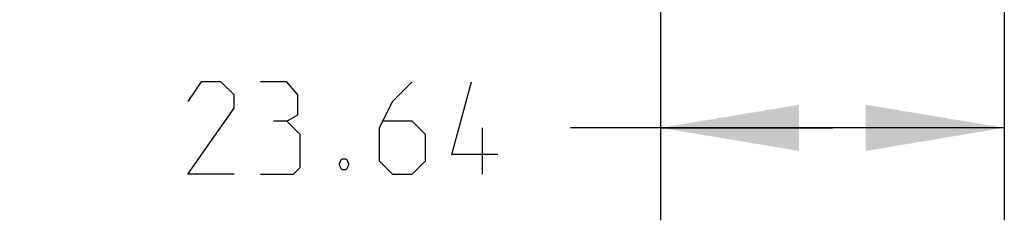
# Model space of a CAD drawing. Header units: inches. Extents: x 0 to 17, y 0 to 11.
# Tile 4 of 31: x 6.356 to 7.689, y 3.549 to 3.82. Entities that reach past the tile are written whole.
import ezdxf

# ---------------------------------------------------------------- set-up
doc = ezdxf.new("R2010")
doc.units = ezdxf.units.IN
doc.header["$LTSCALE"] = 0.935
doc.header["$MEASUREMENT"] = 0
doc.layers.get('0').update_dxf_attribs({"linetype": 'CONTINUOUS'})
doc.styles.add('TEXTSTYLE_2', font='txt', dxfattribs={"width": 0.8})
doc.dimstyles.new('DIMSTYLE_1', dxfattribs={"dimtxt": 0.125, "dimasz": 0.1875, "dimexe": 0.125, "dimexo": 0.0625, "dimgap": 0.0625, "dimtad": 0, "dimtih": 1, "dimtoh": 1, "dimlfac": 2, "dimzin": 4, "dimdsep": 46, "dimtxsty": 'TEXTSTYLE_2', "dimblk": '_FILLED', "dimblk1": '_FILLED', "dimblk2": '_FILLED', "dimcen": 0.09, "dimazin": 1, "dimtfac": 1, "dimtofl": 0, "dimtmove": 0, "dimatfit": 3, "dimldrblk": '_FILLED', "dimfxl": 1, "dimtolj": 1, "dimtzin": 4, "dimarcsym": 0})

# ---------------------------------------------------------------- blocks, each defined once
blk = doc.blocks.new('_FILLED')
at = {"color": 0, "linetype": 'ByBlock'}
blk.add_solid([(0, 0), (-1, 0.1667), (-1, -0.1667)], dxfattribs=at)
blk = doc.blocks.new('*D4')
at = {"color": 2, "linetype": 'Continuous', "transparency": 16777216}
for p, q in [((7.2229, 4.9101), (7.2231, 3.549)), ((7.6884, 3.9347), (7.6885, 3.5491)), ((7.4558, 3.674), (7.1014, 3.674)), ((7.2231, 3.674), (7.4558, 3.674)), ((7.6885, 3.6741), (7.4558, 3.674))]:
    blk.add_line(p, q, dxfattribs=at)
at = {"color": 2, "linetype": 'Continuous', "transparency": 16777216, "xscale": 0.1875, "yscale": 0.1875, "zscale": 0.1875}
for p, rotation in [((7.2231, 3.674), 180.008668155), ((7.6885, 3.6741), 0.008668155)]:
    blk.add_blockref('_FILLED', p, dxfattribs=dict(at, rotation=rotation))
at = {"color": 2, "linetype": 'Continuous', "transparency": 16777216, "insert": (7.0389, 3.7365), "char_height": 0.125, "width": 0.683036, "attachment_point": 3, "line_spacing_factor": 0.9, "style": 'TEXTSTYLE_2'}
blk.add_mtext('{\\ftxt;\\W0.0001;\\H0.0001;\\~}{\\ftxt;\\W3.6428571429;\\H0.125; }{\\ftxt;\\W0.0001;\\H0.0001;\\~}', dxfattribs=at)

msp = doc.modelspace()

# ---------------------------------------------------------------- linework, layer by layer
at = {"color": 2, "linetype": 'Continuous'}
msp.add_line((6.9824, 3.6115), (6.9824, 3.674), dxfattribs=at)
for points in [[(6.6461, 3.6115), (6.5836, 3.6115), (6.6461, 3.7007), (6.6461, 3.7186), (6.6282, 3.7365), (6.6014, 3.7365), (6.5836, 3.7097)], [(6.7175, 3.6829), (6.7324, 3.6918), (6.7324, 3.7186), (6.7175, 3.7365), (6.6818, 3.7365)], [(6.8871, 3.7365), (6.8604, 3.7097), (6.8425, 3.674), (6.8425, 3.6293), (6.8604, 3.6115), (6.8871, 3.6115), (6.905, 3.6293), (6.905, 3.665), (6.8871, 3.6829), (6.8485, 3.6829)], [(7.0032, 3.6382), (6.9407, 3.6382), (6.9675, 3.7365)], [(6.6818, 3.6115), (6.7264, 3.6115), (6.7354, 3.6204), (6.7354, 3.665), (6.7175, 3.6829), (6.6996, 3.6829)], [(6.7979, 3.6323), (6.8008, 3.6263), (6.8008, 3.6234), (6.7979, 3.6174), (6.7919, 3.6174), (6.7889, 3.6234), (6.7889, 3.6263), (6.7919, 3.6323), (6.7979, 3.6323)]]:
    msp.add_lwpolyline(points, dxfattribs=at)

# ---------------------------------------------------------------- dimensions: what is measured, and where the dimension line sits
dim = msp.add_linear_dim(base=(7.2231, 3.674), p1=(7.6884, 3.9972), p2=(7.2229, 4.9726), angle=180.0087, text='{\\ftxt;\\W0.0001;\\H0.0001;\\~}{\\ftxt;\\W3.6428571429;\\H0.125; }{\\ftxt;\\W0.0001;\\H0.0001;\\~}', dimstyle='DIMSTYLE_1', dxfattribs=at)
dim.commit()
dim.dimension.update_dxf_attribs({"geometry": '*D4', "text_midpoint": (6.7934, 3.674), "dimtype": 160})

doc.saveas('drawing.dxf')
